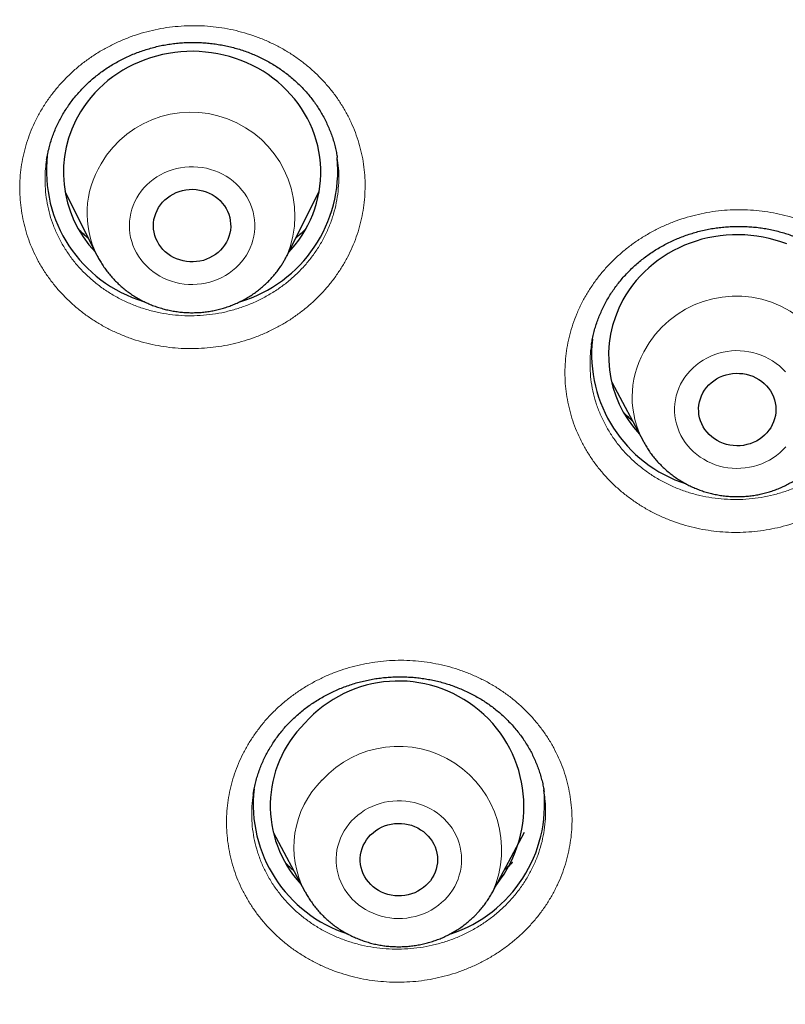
# Model space of a CAD drawing. Header units: millimetres. Extents: x 8 to 436, y 12 to 763.
# Tile 179 of 256: x 246 to 255, y 691 to 702. Entities that reach past the tile are written whole.
import ezdxf

# ---------------------------------------------------------------- set-up
doc = ezdxf.new("R2010")
doc.units = ezdxf.units.MM

msp = doc.modelspace()

# ---------------------------------------------------------------- linework, layer by layer
at = {"color": 7, "linetype": 'Continuous', "lineweight": 30}
for p, q in [((249.626, 700.634), (249.626, 700.637)), ((246.24, 700.61), (246.24, 700.608)), ((246.454, 700.242), (246.827, 699.497)), ((249.043, 699.497), (249.416, 700.242)), ((246.828, 699.496), (246.827, 699.497)), ((249.043, 699.497), (249.041, 699.494)), ((252.59, 698.458), (252.589, 698.452)), ((252.823, 698.017), (253.192, 697.326)), ((253.193, 697.324), (253.192, 697.326)), ((252.035, 693.244), (252.035, 693.246)), ((248.881, 692.769), (249.25, 692.078)), ((251.438, 692.078), (251.807, 692.769)), ((251.438, 692.078), (251.437, 692.076))]:
    msp.add_line(p, q, dxfattribs=at)
at = {"color": 252, "linetype": 'Continuous', "lineweight": 0}
for p, q in [((246.831, 699.49), (246.828, 699.496)), ((249.041, 699.494), (249.035, 699.482)), ((251.437, 692.076), (251.433, 692.069))]:
    msp.add_line(p, q, dxfattribs=at)
at = {"color": 7, "linetype": 'Continuous', "lineweight": 30, "flags": 128}
for points in [[(249.061, 699.534), (249.09, 699.566), (249.135, 699.619), (249.177, 699.675), (249.216, 699.731), (249.252, 699.79), (249.284, 699.85), (249.314, 699.912), (249.341, 699.974), (249.364, 700.038), (249.385, 700.103), (249.401, 700.169), (249.415, 700.235), (249.425, 700.302), (249.431, 700.37), (249.435, 700.437), (249.434, 700.505), (249.431, 700.572), (249.423, 700.639), (249.413, 700.706), (249.399, 700.773), (249.381, 700.838), (249.361, 700.903), (249.337, 700.967), (249.31, 701.029), (249.279, 701.091), (249.246, 701.15), (249.209, 701.209), (249.17, 701.265), (249.128, 701.32), (249.083, 701.373), (249.035, 701.423), (248.985, 701.472), (248.932, 701.518), (248.877, 701.562), (248.82, 701.603), (248.761, 701.642), (248.7, 701.677), (248.638, 701.71), (248.573, 701.741), (248.508, 701.768), (248.44, 701.792), (248.372, 701.814), (248.303, 701.832), (248.233, 701.847), (248.162, 701.859), (248.09, 701.867), (248.019, 701.873), (247.947, 701.875), (247.875, 701.874), (247.803, 701.869), (247.732, 701.862), (247.661, 701.851), (247.59, 701.837), (247.521, 701.82), (247.452, 701.8), (247.384, 701.776), (247.318, 701.75), (247.253, 701.721), (247.19, 701.689), (247.128, 701.654), (247.069, 701.616), (247.011, 701.576), (246.955, 701.533), (246.902, 701.487), (246.851, 701.44), (246.803, 701.39), (246.757, 701.338), (246.714, 701.284), (246.673, 701.228), (246.636, 701.17), (246.636, 701.17)], [(247.545, 700.054), (247.567, 700.086), (247.591, 700.115), (247.618, 700.143), (247.647, 700.168), (247.679, 700.191), (247.713, 700.211), (247.748, 700.228), (247.785, 700.242), (247.823, 700.252), (247.862, 700.26), (247.902, 700.264), (247.942, 700.266), (247.981, 700.263), (248.021, 700.258), (248.059, 700.249), (248.097, 700.237), (248.134, 700.222), (248.168, 700.204), (248.202, 700.183), (248.233, 700.16), (248.261, 700.134), (248.287, 700.106), (248.311, 700.075), (248.331, 700.043), (248.348, 700.01), (248.362, 699.975), (248.373, 699.939), (248.38, 699.902), (248.384, 699.865), (248.385, 699.827), (248.381, 699.79), (248.375, 699.753), (248.364, 699.717), (248.351, 699.682), (248.334, 699.648), (248.314, 699.615), (248.291, 699.585), (248.266, 699.556), (248.237, 699.53), (248.207, 699.506), (248.174, 699.485), (248.139, 699.466), (248.103, 699.451), (248.066, 699.438), (248.027, 699.429), (247.988, 699.423), (247.948, 699.42), (247.908, 699.421), (247.869, 699.424), (247.83, 699.432), (247.791, 699.442), (247.754, 699.455), (247.719, 699.472), (247.685, 699.491), (247.652, 699.514), (247.623, 699.538), (247.595, 699.565), (247.57, 699.595), (247.549, 699.626), (247.53, 699.659), (247.514, 699.693), (247.502, 699.729), (247.492, 699.765), (247.487, 699.802), (247.485, 699.84), (247.486, 699.877), (247.491, 699.914), (247.5, 699.951), (247.512, 699.986), (247.527, 700.021), (247.545, 700.054)], [(254.862, 699.629), (254.795, 699.654), (254.727, 699.675), (254.657, 699.693), (254.587, 699.708), (254.516, 699.72), (254.445, 699.729), (254.373, 699.735), (254.302, 699.737), (254.23, 699.736), (254.158, 699.732), (254.086, 699.725), (254.015, 699.714), (253.945, 699.7), (253.875, 699.683), (253.807, 699.663), (253.739, 699.64), (253.673, 699.614), (253.608, 699.585), (253.544, 699.553), (253.483, 699.518), (253.423, 699.48), (253.365, 699.44), (253.309, 699.397), (253.256, 699.352), (253.205, 699.305), (253.156, 699.255), (253.11, 699.203), (253.067, 699.149), (253.026, 699.093), (252.989, 699.035), (252.954, 698.976), (252.954, 698.976)], [(253.886, 697.893), (253.906, 697.925), (253.929, 697.956), (253.955, 697.985), (253.983, 698.011), (254.013, 698.035), (254.046, 698.056), (254.081, 698.075), (254.117, 698.09), (254.155, 698.103), (254.193, 698.112), (254.232, 698.118), (254.272, 698.121), (254.312, 698.12), (254.351, 698.117), (254.391, 698.11), (254.429, 698.099), (254.466, 698.086), (254.502, 698.069), (254.536, 698.05), (254.568, 698.028), (254.598, 698.003), (254.625, 697.976), (254.65, 697.947), (254.672, 697.916), (254.691, 697.883), (254.707, 697.848), (254.719, 697.813), (254.728, 697.776), (254.734, 697.739), (254.736, 697.702), (254.734, 697.665), (254.73, 697.627), (254.721, 697.591), (254.709, 697.555), (254.694, 697.521), (254.676, 697.487), (254.655, 697.456), (254.63, 697.426), (254.603, 697.399), (254.574, 697.373), (254.542, 697.351), (254.509, 697.331), (254.473, 697.314), (254.436, 697.3), (254.398, 697.289), (254.359, 697.281), (254.32, 697.277), (254.28, 697.275), (254.24, 697.278), (254.201, 697.283), (254.162, 697.292), (254.124, 697.304), (254.088, 697.319), (254.053, 697.337), (254.02, 697.357), (253.989, 697.381), (253.96, 697.407), (253.934, 697.435), (253.91, 697.465), (253.89, 697.497), (253.873, 697.531), (253.859, 697.566), (253.848, 697.602), (253.84, 697.639), (253.837, 697.676), (253.836, 697.713), (253.839, 697.751), (253.846, 697.787), (253.856, 697.824), (253.87, 697.859), (253.886, 697.893)], [(250.015, 692.739), (250.044, 692.765), (250.074, 692.789), (250.107, 692.81), (250.142, 692.828), (250.178, 692.844), (250.216, 692.856), (250.255, 692.865), (250.294, 692.871), (250.334, 692.873), (250.373, 692.873), (250.413, 692.868), (250.452, 692.861), (250.49, 692.851), (250.527, 692.837), (250.563, 692.82), (250.597, 692.8), (250.629, 692.778), (250.658, 692.753), (250.686, 692.726), (250.71, 692.696), (250.732, 692.665), (250.75, 692.632), (250.766, 692.598), (250.778, 692.562), (250.787, 692.525), (250.792, 692.488), (250.794, 692.451), (250.792, 692.414), (250.787, 692.377), (250.778, 692.34), (250.766, 692.304), (250.751, 692.27), (250.732, 692.237), (250.711, 692.205), (250.686, 692.176), (250.659, 692.149), (250.629, 692.124), (250.597, 692.101), (250.564, 692.082), (250.528, 692.065), (250.491, 692.051), (250.453, 692.04), (250.414, 692.033), (250.374, 692.029), (250.334, 692.028), (250.295, 692.03), (250.255, 692.036), (250.217, 692.045), (250.179, 692.057), (250.143, 692.072), (250.108, 692.091), (250.075, 692.112), (250.044, 692.135), (250.016, 692.161), (249.99, 692.19), (249.967, 692.22), (249.946, 692.252), (249.929, 692.286), (249.916, 692.321), (249.905, 692.357), (249.898, 692.394), (249.894, 692.431), (249.894, 692.469), (249.898, 692.506), (249.905, 692.543), (249.915, 692.579), (249.929, 692.614), (249.946, 692.648), (249.966, 692.68), (249.989, 692.711), (250.015, 692.739)]]:
    msp.add_lwpolyline(points, dxfattribs=at)
at = {"color": 252, "linetype": 'Continuous', "lineweight": 0, "flags": 128}
for points in [[(248.567, 699.5), (248.591, 699.541), (248.612, 699.585), (248.629, 699.629), (248.643, 699.675), (248.654, 699.721), (248.661, 699.768), (248.665, 699.815), (248.665, 699.863), (248.662, 699.91), (248.655, 699.957), (248.645, 700.003), (248.632, 700.049), (248.615, 700.094), (248.595, 700.137), (248.572, 700.179), (248.545, 700.22), (248.516, 700.258), (248.484, 700.295), (248.45, 700.33), (248.413, 700.362), (248.374, 700.392), (248.332, 700.419), (248.289, 700.443), (248.244, 700.465), (248.198, 700.483), (248.15, 700.499), (248.102, 700.511), (248.052, 700.52), (248.002, 700.526), (247.952, 700.529), (247.901, 700.528), (247.851, 700.525), (247.801, 700.518), (247.752, 700.507), (247.704, 700.494), (247.656, 700.477), (247.61, 700.458), (247.566, 700.435), (247.523, 700.41), (247.483, 700.382), (247.444, 700.351), (247.408, 700.318), (247.374, 700.283), (247.343, 700.246), (247.315, 700.206), (247.29, 700.165), (247.268, 700.123), (247.249, 700.079), (247.233, 700.034), (247.221, 699.988), (247.212, 699.941), (247.206, 699.894), (247.204, 699.847), (247.206, 699.799), (247.211, 699.752), (247.219, 699.705), (247.231, 699.659), (247.246, 699.614), (247.265, 699.57), (247.286, 699.527), (247.311, 699.486), (247.339, 699.446), (247.369, 699.409), (247.402, 699.373), (247.438, 699.34), (247.476, 699.309), (247.516, 699.28), (247.559, 699.254), (247.603, 699.231), (247.649, 699.211), (247.696, 699.194), (247.744, 699.18), (247.793, 699.169), (247.843, 699.162), (247.893, 699.158), (247.943, 699.156), (247.994, 699.159), (248.044, 699.164), (248.093, 699.173), (248.142, 699.185), (248.19, 699.2), (248.237, 699.218), (248.282, 699.239), (248.325, 699.263), (248.367, 699.289), (248.407, 699.319), (248.444, 699.35), (248.479, 699.385), (248.511, 699.421), (248.541, 699.459), (248.567, 699.5)], [(254.847, 698.138), (254.813, 698.174), (254.777, 698.207), (254.738, 698.237), (254.698, 698.265), (254.655, 698.291), (254.611, 698.313), (254.565, 698.333), (254.518, 698.349), (254.469, 698.363), (254.42, 698.373), (254.37, 698.38), (254.32, 698.384), (254.269, 698.385), (254.219, 698.382), (254.169, 698.376), (254.12, 698.367), (254.071, 698.354), (254.023, 698.339), (253.977, 698.32), (253.932, 698.299), (253.889, 698.274), (253.847, 698.247), (253.808, 698.217), (253.771, 698.185), (253.737, 698.151), (253.705, 698.114), (253.676, 698.075), (253.649, 698.035), (253.626, 697.993), (253.606, 697.949), (253.589, 697.905), (253.576, 697.859), (253.566, 697.813), (253.559, 697.766), (253.556, 697.718), (253.556, 697.671), (253.56, 697.624), (253.567, 697.577), (253.578, 697.531), (253.592, 697.485), (253.609, 697.44), (253.629, 697.397), (253.653, 697.355), (253.68, 697.315), (253.709, 697.277), (253.742, 697.24), (253.777, 697.206), (253.814, 697.174), (253.854, 697.145), (253.895, 697.118), (253.939, 697.094), (253.984, 697.073), (254.03, 697.055), (254.078, 697.04), (254.127, 697.028), (254.177, 697.02), (254.227, 697.014), (254.277, 697.012), (254.328, 697.013), (254.378, 697.017), (254.428, 697.025), (254.477, 697.036), (254.525, 697.05), (254.572, 697.067), (254.618, 697.087), (254.662, 697.11), (254.704, 697.135), (254.744, 697.164), (254.782, 697.195), (254.818, 697.228), (254.851, 697.264)], [(253.207, 697.299), (253.201, 697.31), (253.193, 697.324)], [(250.878, 691.982), (250.911, 692.018), (250.941, 692.056), (250.969, 692.095), (250.994, 692.137), (251.015, 692.18), (251.033, 692.224), (251.048, 692.269), (251.06, 692.315), (251.068, 692.362), (251.073, 692.409), (251.074, 692.456), (251.072, 692.504), (251.067, 692.551), (251.058, 692.597), (251.045, 692.643), (251.029, 692.688), (251.01, 692.732), (250.988, 692.775), (250.963, 692.816), (250.934, 692.855), (250.903, 692.892), (250.87, 692.927), (250.833, 692.96), (250.795, 692.991), (250.754, 693.019), (250.711, 693.044), (250.667, 693.066), (250.621, 693.086), (250.574, 693.102), (250.525, 693.116), (250.476, 693.126), (250.426, 693.133), (250.376, 693.136), (250.325, 693.137), (250.275, 693.134), (250.225, 693.128), (250.176, 693.119), (250.127, 693.106), (250.079, 693.09), (250.033, 693.072), (249.988, 693.05), (249.945, 693.026), (249.904, 692.998), (249.865, 692.968), (249.828, 692.936), (249.793, 692.902), (249.761, 692.865), (249.732, 692.826), (249.706, 692.785), (249.683, 692.743), (249.663, 692.7), (249.647, 692.655), (249.633, 692.609), (249.623, 692.563), (249.617, 692.516), (249.614, 692.469), (249.614, 692.421), (249.618, 692.374), (249.625, 692.327), (249.636, 692.281), (249.65, 692.235), (249.668, 692.191), (249.689, 692.148), (249.712, 692.106), (249.739, 692.066), (249.769, 692.027), (249.801, 691.991), (249.836, 691.957), (249.874, 691.925), (249.913, 691.896), (249.955, 691.87), (249.999, 691.846), (250.044, 691.825), (250.091, 691.807), (250.138, 691.792), (250.187, 691.78), (250.237, 691.772), (250.287, 691.766), (250.337, 691.764), (250.388, 691.765), (250.438, 691.77), (250.488, 691.778), (250.537, 691.789), (250.585, 691.803), (250.632, 691.82), (250.678, 691.84), (250.722, 691.863), (250.764, 691.889), (250.804, 691.918), (250.842, 691.949), (250.878, 691.982)]]:
    msp.add_lwpolyline(points, dxfattribs=at)
at = {"color": 7, "linetype": 'Continuous', "lineweight": 30}
for centre, radius, start, end in [((247.782, 700.464), 1.346, 148.3588, 223.6873), ((247.831, 700.484), 1.593, 173.5606, 253.1741), ((248.034, 700.487), 1.598, 286.6412, 5.3285), ((254.132, 698.326), 1.345, 151.1182, 222.9166), ((254.181, 698.346), 1.592, 173.7233, 252.0441), ((250.34, 693.072), 1.461, 321.4973, 138.3993), ((250.195, 693.08), 1.35, 134.5723, 222.814), ((250.239, 693.098), 1.592, 173.6216, 252.0173), ((250.45, 693.098), 1.592, 288.3149, 6.0626)]:
    msp.add_arc(centre, radius, start, end, dxfattribs=at)
at = {"color": 252, "linetype": 'Continuous', "lineweight": 0}
for centre, radius, start, end in [((247.921, 699.955), 1.211, 337.805, 149.8477), ((247.802, 699.988), 1.091, 148.1989, 206.7169), ((254.272, 697.811), 1.21, 336.2923, 152.4324), ((254.152, 697.842), 1.09, 150.9628, 208.257), ((250.338, 692.568), 1.203, 335.9884, 137.6149), ((250.221, 692.595), 1.1, 134.5278, 208.1154)]:
    msp.add_arc(centre, radius, start, end, dxfattribs=at)
at = {"color": 7, "linetype": 'Continuous', "lineweight": 30}
for points, knots in [([(253.574, 669.976), (253.586, 669.982), (253.728, 670.049), (253.994, 670.18), (254.37, 670.367), (254.722, 670.546), (255.053, 670.718), (255.364, 670.882), (255.663, 671.043), (255.953, 671.201), (256.232, 671.356), (256.5, 671.508), (256.759, 671.656), (257.007, 671.8), (257.246, 671.94), (257.475, 672.076), (257.694, 672.208), (257.899, 672.334), (258.092, 672.452), (258.272, 672.565), (258.444, 672.673), (258.607, 672.776), (258.766, 672.878), (258.92, 672.977), (259.068, 673.074), (259.207, 673.165), (259.337, 673.25), (259.457, 673.331), (259.571, 673.407), (259.678, 673.479), (259.777, 673.546), (259.866, 673.607), (259.944, 673.66), (260.012, 673.707), (260.069, 673.746), (260.12, 673.781), (260.168, 673.814), (260.22, 673.851), (260.277, 673.89), (260.325, 673.924), (260.363, 673.95), (260.389, 673.969), (260.412, 673.985), (260.431, 673.998), (260.443, 674.006), (260.45, 674.011), (260.459, 674.018), (260.476, 674.03), (260.503, 674.049), (260.538, 674.074), (260.581, 674.104), (260.632, 674.14), (260.691, 674.183), (260.76, 674.231), (260.837, 674.287), (260.922, 674.348), (261.016, 674.417), (261.118, 674.491), (261.227, 674.57), (261.343, 674.656), (261.467, 674.748), (261.659, 674.892), (261.915, 675.085), (262.227, 675.326), (262.57, 675.595), (262.942, 675.892), (263.34, 676.217), (263.726, 676.54), (264.103, 676.862), (264.466, 677.179), (264.818, 677.492), (265.157, 677.801), (265.489, 678.109), (265.848, 678.449), (266.234, 678.822), (266.645, 679.231), (267.047, 679.64), (267.342, 679.948), (267.536, 680.153), (267.629, 680.253), (267.718, 680.349), (267.795, 680.431), (267.858, 680.5), (267.91, 680.556), (267.956, 680.607), (267.997, 680.651), (268.032, 680.69), (268.062, 680.723), (268.086, 680.749), (268.104, 680.769), (268.117, 680.784), (268.129, 680.797), (268.145, 680.814), (268.171, 680.843), (268.209, 680.885), (268.258, 680.94), (268.314, 681.003), (268.377, 681.073), (268.446, 681.151), (268.522, 681.236), (268.601, 681.327), (268.684, 681.422), (268.77, 681.521), (268.86, 681.624), (268.951, 681.73), (269.041, 681.837), (269.209, 682.034), (269.45, 682.323), (269.762, 682.704), (270.065, 683.084), (270.36, 683.46), (270.648, 683.836), (270.934, 684.217), (271.219, 684.607), (271.506, 685.007), (271.793, 685.417), (272.006, 685.73), (272.148, 685.941), (272.219, 686.047), (272.29, 686.153), (272.361, 686.261), (272.431, 686.368), (272.499, 686.472), (272.565, 686.573), (272.627, 686.67), (272.685, 686.76), (272.737, 686.842), (272.783, 686.914), (272.821, 686.974), (272.851, 687.023), (272.876, 687.061), (272.896, 687.093), (272.912, 687.119), (272.924, 687.138), (272.935, 687.155), (272.946, 687.174), (272.962, 687.199), (272.981, 687.23), (273.004, 687.267), (273.034, 687.314), (273.07, 687.373), (273.113, 687.444), (273.163, 687.524), (273.217, 687.614), (273.277, 687.713), (273.341, 687.819), (273.408, 687.931), (273.476, 688.045), (273.544, 688.16), (273.611, 688.274), (273.702, 688.43), (273.816, 688.628), (273.951, 688.866), (274.079, 689.095), (274.194, 689.303), (274.296, 689.489), (274.386, 689.656), (274.472, 689.818), (274.556, 689.977), (274.65, 690.156), (274.755, 690.359), (274.872, 690.588), (274.99, 690.823), (275.109, 691.064), (275.23, 691.311), (275.352, 691.567), (275.454, 691.782), (275.533, 691.952), (275.588, 692.073), (275.641, 692.189), (275.691, 692.297), (275.737, 692.399), (275.779, 692.493), (275.817, 692.581), (275.853, 692.66), (275.885, 692.733), (275.913, 692.798), (275.938, 692.855), (275.96, 692.906), (275.979, 692.949), (275.993, 692.981), (276.003, 693.005), (276.011, 693.024), (276.02, 693.044), (276.031, 693.069), (276.044, 693.1), (276.059, 693.136), (276.079, 693.183), (276.104, 693.24), (276.133, 693.31), (276.167, 693.389), (276.203, 693.477), (276.243, 693.574), (276.287, 693.679), (276.333, 693.791), (276.38, 693.908), (276.469, 694.129), (276.596, 694.451), (276.768, 694.902), (276.944, 695.378), (277.122, 695.881), (277.261, 696.288), (277.363, 696.595), (277.43, 696.801), (277.493, 696.998), (277.552, 697.186), (277.608, 697.365), (277.66, 697.535), (277.701, 697.671), (277.732, 697.776), (277.755, 697.853), (277.776, 697.927), (277.797, 697.998), (277.816, 698.064), (277.834, 698.125), (277.85, 698.18), (277.863, 698.228), (277.875, 698.269), (277.887, 698.312), (277.902, 698.365), (277.92, 698.427), (277.94, 698.5), (277.963, 698.583), (277.988, 698.675), (278.017, 698.78), (278.048, 698.897), (278.083, 699.027), (278.12, 699.168), (278.159, 699.318), (278.199, 699.475), (278.238, 699.635), (278.301, 699.888), (278.384, 700.236), (278.485, 700.679), (278.582, 701.126), (278.653, 701.471), (278.701, 701.715), (278.728, 701.856), (278.755, 701.995), (278.78, 702.127), (278.803, 702.252), (278.824, 702.369), (278.843, 702.477), (278.861, 702.575), (278.876, 702.662), (278.889, 702.737), (278.899, 702.797), (278.906, 702.841), (278.912, 702.873), (278.916, 702.899), (278.92, 702.923), (278.924, 702.949), (278.93, 702.984), (278.937, 703.027), (278.946, 703.078), (278.955, 703.135), (278.966, 703.201), (278.977, 703.274), (278.989, 703.351), (279.001, 703.43), (279.014, 703.508), (279.046, 703.725), (279.092, 704.039), (279.147, 704.451), (279.194, 704.825), (279.238, 705.206), (279.28, 705.596), (279.309, 705.892), (279.327, 706.092), (279.336, 706.19), (279.344, 706.282), (279.351, 706.366), (279.357, 706.437), (279.362, 706.498), (279.366, 706.548), (279.369, 706.587), (279.371, 706.614), (279.372, 706.632), (279.373, 706.646), (279.375, 706.663), (279.377, 706.688), (279.379, 706.719), (279.383, 706.775), (279.389, 706.855), (279.397, 706.971), (279.407, 707.108), (279.417, 707.265), (279.427, 707.434), (279.437, 707.614), (279.446, 707.779), (279.453, 707.929), (279.459, 708.062), (279.465, 708.198), (279.47, 708.339), (279.475, 708.482), (279.479, 708.602), (279.482, 708.698), (279.484, 708.768), (279.485, 708.834), (279.487, 708.897), (279.488, 708.955), (279.489, 709.008), (279.49, 709.052), (279.491, 709.084), (279.491, 709.105), (279.492, 709.125), (279.492, 709.147), (279.492, 709.178), (279.493, 709.216), (279.494, 709.265), (279.495, 709.326), (279.496, 709.397), (279.496, 709.474), (279.497, 709.564), (279.498, 709.661), (279.498, 709.756), (279.499, 709.833), (279.499, 709.896), (279.499, 709.947), (279.499, 709.99), (279.498, 710.026), (279.498, 710.059), (279.498, 710.079), (279.498, 710.088)], [0, 0, 0, 0, 0.0007728, 0.0091228, 0.0172311, 0.0250978, 0.0320966, 0.0388923, 0.0454848, 0.0518742, 0.0580604, 0.0640434, 0.0698233, 0.0753999, 0.0807733, 0.0859434, 0.0909103, 0.0956739, 0.0999791, 0.1041036, 0.1080474, 0.1118104, 0.1153927, 0.1190458, 0.1224895, 0.1257239, 0.128749, 0.1315648, 0.1341713, 0.1367553, 0.1390942, 0.1411883, 0.1430373, 0.1446414, 0.1460004, 0.147083, 0.1482146, 0.1494551, 0.1508043, 0.1522624, 0.1528761, 0.1535072, 0.1541125, 0.1545585, 0.1548357, 0.1549519, 0.1550487, 0.1554844, 0.1561689, 0.1569903, 0.1580099, 0.1592279, 0.1606442, 0.16229, 0.1641414, 0.1661983, 0.1684609, 0.1709291, 0.1735533, 0.1763758, 0.1793967, 0.1826151, 0.190424, 0.1981371, 0.2057543, 0.2159868, 0.2260411, 0.2359171, 0.2456148, 0.2551343, 0.2643102, 0.2733143, 0.282172, 0.2909637, 0.3024719, 0.3138754, 0.3251745, 0.336369, 0.3391113, 0.3418472, 0.3444666, 0.3468269, 0.3484993, 0.3500115, 0.3513633, 0.3525549, 0.3535863, 0.3544573, 0.3551681, 0.3557185, 0.3560386, 0.356331, 0.3567838, 0.3574065, 0.3586628, 0.3601191, 0.3617754, 0.3636318, 0.3656883, 0.3679448, 0.3704014, 0.372829, 0.3754248, 0.3781715, 0.3809401, 0.3837041, 0.3864636, 0.3962813, 0.4060404, 0.415741, 0.4251334, 0.4344707, 0.443885, 0.4534775, 0.4632484, 0.4731975, 0.4833249, 0.4858476, 0.4883812, 0.4909256, 0.4934809, 0.4960469, 0.4985673, 0.50091, 0.5032754, 0.5054192, 0.5073413, 0.5090418, 0.5105206, 0.5115836, 0.5124928, 0.5132479, 0.5138492, 0.5142966, 0.5146176, 0.5150379, 0.5156222, 0.5163516, 0.5172252, 0.5182431, 0.5196859, 0.5213449, 0.5232202, 0.5253118, 0.5276197, 0.5301438, 0.5327218, 0.5354218, 0.5380885, 0.5407163, 0.5433052, 0.5489437, 0.5543883, 0.559639, 0.5646959, 0.5686018, 0.5723836, 0.5760414, 0.5795916, 0.5832151, 0.5881456, 0.5932865, 0.5986379, 0.6039423, 0.6094385, 0.6151264, 0.6210061, 0.6237083, 0.6264123, 0.6289698, 0.6313654, 0.6335991, 0.635671, 0.6375809, 0.6393289, 0.6409149, 0.6423391, 0.6436014, 0.6447017, 0.6456402, 0.6464028, 0.6468577, 0.6472061, 0.6476328, 0.6481803, 0.6488488, 0.6496381, 0.6505484, 0.6518786, 0.6534038, 0.655124, 0.6570392, 0.6591494, 0.6614117, 0.6638621, 0.6664369, 0.6690114, 0.6781749, 0.6872903, 0.6980792, 0.7087998, 0.7194523, 0.7239817, 0.7283459, 0.7325116, 0.7364789, 0.7402477, 0.743818, 0.7471898, 0.7488436, 0.750445, 0.7519942, 0.753491, 0.7549053, 0.756145, 0.757374, 0.7583519, 0.759121, 0.7599701, 0.7610799, 0.7623931, 0.7639124, 0.7656378, 0.7675693, 0.769707, 0.7721825, 0.7748868, 0.7778201, 0.7809822, 0.7842864, 0.7875963, 0.7909104, 0.8000453, 0.8092113, 0.8184083, 0.8276364, 0.8305431, 0.8334529, 0.8363426, 0.83906, 0.8415771, 0.8440277, 0.846253, 0.848253, 0.8500276, 0.8515768, 0.8529006, 0.8536652, 0.8543271, 0.8548643, 0.8552668, 0.8557524, 0.8564626, 0.8573973, 0.8583995, 0.8595737, 0.8609198, 0.8624378, 0.8640378, 0.8656375, 0.8672369, 0.868836, 0.8788799, 0.8864178, 0.8939755, 0.9016942, 0.9095941, 0.9176751, 0.9196941, 0.921723, 0.9236257, 0.9253075, 0.9267684, 0.9279882, 0.928995, 0.9297887, 0.9303694, 0.9306381, 0.9308566, 0.931203, 0.9316961, 0.932336, 0.9331114, 0.9350795, 0.9371772, 0.9401326, 0.9433121, 0.9467158, 0.9503265, 0.954122, 0.9567073, 0.9593719, 0.9621157, 0.9649387, 0.967841, 0.9707394, 0.9722202, 0.9736246, 0.9749526, 0.9762042, 0.9773793, 0.9784781, 0.9794202, 0.9799877, 0.9804033, 0.9807151, 0.9811591, 0.9817668, 0.9825382, 0.9834733, 0.9847075, 0.9861446, 0.9877522, 0.9893082, 0.991565, 0.9935916, 0.9949737, 0.9962238, 0.9973417, 0.998088, 0.998759, 0.9993843, 1, 1, 1, 1]), ([(246.24, 700.61), (246.241, 700.617), (246.245, 700.647), (246.256, 700.699), (246.272, 700.765), (246.291, 700.83), (246.313, 700.894), (246.338, 700.958), (246.366, 701.021), (246.397, 701.082), (246.43, 701.142), (246.466, 701.201), (246.505, 701.258), (246.546, 701.314), (246.59, 701.368), (246.637, 701.42), (246.685, 701.47), (246.736, 701.519), (246.79, 701.565), (246.845, 701.61), (246.902, 701.652), (246.961, 701.692), (247.021, 701.729), (247.084, 701.764), (247.147, 701.797), (247.213, 701.827), (247.279, 701.854), (247.347, 701.879), (247.416, 701.901), (247.486, 701.921), (247.556, 701.938), (247.627, 701.952), (247.699, 701.963), (247.771, 701.971), (247.843, 701.977), (247.916, 701.979), (247.988, 701.979), (248.061, 701.976), (248.133, 701.97), (248.205, 701.961), (248.276, 701.95), (248.347, 701.936), (248.417, 701.918), (248.486, 701.899), (248.555, 701.876), (248.622, 701.851), (248.688, 701.823), (248.752, 701.793), (248.815, 701.76), (248.876, 701.725), (248.935, 701.687), (248.993, 701.647), (249.049, 701.605), (249.104, 701.56), (249.156, 701.513), (249.206, 701.465), (249.253, 701.414), (249.298, 701.362), (249.34, 701.309), (249.38, 701.253), (249.417, 701.196), (249.452, 701.137), (249.484, 701.077), (249.514, 701.015), (249.54, 700.952), (249.564, 700.889), (249.585, 700.825), (249.602, 700.76), (249.616, 700.697), (249.623, 700.656), (249.626, 700.637)], [0, 0, 0, 0, 0.005166, 0.020193, 0.03522, 0.050255, 0.065292, 0.080324, 0.095347, 0.110356, 0.125346, 0.140308, 0.155213, 0.170117, 0.185026, 0.199935, 0.214841, 0.229739, 0.244626, 0.259497, 0.274355, 0.289164, 0.303996, 0.318808, 0.333608, 0.348403, 0.3632, 0.378007, 0.392829, 0.407673, 0.422487, 0.437245, 0.451995, 0.466741, 0.481488, 0.496243, 0.511007, 0.525787, 0.540586, 0.555377, 0.570068, 0.58481, 0.59961, 0.614451, 0.629311, 0.644167, 0.658993, 0.67377, 0.688476, 0.703135, 0.71791, 0.732784, 0.747725, 0.762702, 0.77768, 0.792616, 0.807479, 0.822239, 0.836953, 0.851819, 0.866791, 0.88184, 0.896933, 0.912037, 0.927111, 0.942123, 0.957042, 0.971905, 0.986882, 1, 1, 1, 1]), ([(252.588, 698.452), (252.589, 698.461), (252.593, 698.491), (252.604, 698.544), (252.619, 698.61), (252.638, 698.675), (252.66, 698.74), (252.685, 698.803), (252.712, 698.866), (252.743, 698.928), (252.776, 698.988), (252.812, 699.047), (252.851, 699.104), (252.892, 699.16), (252.935, 699.214), (252.982, 699.267), (253.03, 699.317), (253.081, 699.366), (253.134, 699.413), (253.189, 699.457), (253.246, 699.5), (253.304, 699.54), (253.365, 699.578), (253.427, 699.613), (253.49, 699.646), (253.556, 699.677), (253.622, 699.705), (253.69, 699.73), (253.759, 699.753), (253.828, 699.773), (253.899, 699.79), (253.97, 699.805), (254.041, 699.816), (254.113, 699.825), (254.186, 699.831), (254.258, 699.834), (254.331, 699.835), (254.403, 699.832), (254.476, 699.827), (254.547, 699.819), (254.619, 699.808), (254.689, 699.794), (254.76, 699.777), (254.829, 699.758), (254.898, 699.736), (254.965, 699.711), (255.031, 699.684), (255.095, 699.655), (255.158, 699.622), (255.219, 699.588), (255.279, 699.55), (255.337, 699.511), (255.394, 699.469), (255.449, 699.424), (255.501, 699.378), (255.551, 699.33), (255.598, 699.281), (255.643, 699.229), (255.686, 699.176), (255.726, 699.121), (255.764, 699.063), (255.799, 699.004), (255.832, 698.944), (255.862, 698.883), (255.889, 698.821), (255.912, 698.758), (255.933, 698.694), (255.951, 698.63), (255.966, 698.565), (255.973, 698.521), (255.977, 698.499)], [0, 0, 0, 0, 0.0056463, 0.0206469, 0.0356561, 0.0506672, 0.0656744, 0.0806724, 0.0956562, 0.1106217, 0.1255593, 0.1404397, 0.1553177, 0.1701997, 0.1850817, 0.1999601, 0.2148308, 0.2296898, 0.2445336, 0.2593625, 0.274145, 0.2889473, 0.3037302, 0.3185008, 0.333266, 0.3480328, 0.3628085, 0.3775983, 0.3924101, 0.4071944, 0.4219224, 0.4366409, 0.4513559, 0.4660725, 0.4807958, 0.4955288, 0.510276, 0.5250417, 0.5398016, 0.5544599, 0.5691664, 0.5839324, 0.5987388, 0.6135652, 0.6283884, 0.6431828, 0.657928, 0.6726028, 0.687223, 0.7019575, 0.7167916, 0.7316944, 0.7466338, 0.7615761, 0.7764779, 0.7913074, 0.806035, 0.8207039, 0.8355233, 0.8504538, 0.8654618, 0.8805154, 0.8955822, 0.9106218, 0.9256003, 0.9404883, 0.955315, 0.9702479, 0.9852631, 1, 1, 1, 1]), ([(246.73, 699.691), (246.73, 699.691), (246.711, 699.706), (246.676, 699.739), (246.638, 699.773), (246.619, 699.793), (246.617, 699.796)], [0, 0, 0, 0, 0.009369, 0.466305, 0.924315, 1, 1, 1, 1]), ([(249.259, 699.805), (249.258, 699.804), (249.241, 699.786), (249.205, 699.752), (249.167, 699.718), (249.146, 699.701), (249.144, 699.699)], [0, 0, 0, 0, 0.029062, 0.485726, 0.942622, 1, 1, 1, 1]), ([(246.828, 699.496), (246.836, 699.48), (246.853, 699.447), (246.883, 699.398), (246.916, 699.347), (246.952, 699.299), (246.991, 699.252), (247.032, 699.207), (247.075, 699.165), (247.12, 699.124), (247.168, 699.085), (247.217, 699.049), (247.268, 699.016), (247.321, 698.985), (247.376, 698.956), (247.432, 698.93), (247.49, 698.907), (247.548, 698.887), (247.608, 698.87), (247.668, 698.855), (247.729, 698.844), (247.791, 698.835), (247.853, 698.83), (247.915, 698.827), (247.977, 698.828), (248.04, 698.831), (248.102, 698.838), (248.163, 698.847), (248.224, 698.86), (248.284, 698.876), (248.344, 698.894), (248.402, 698.916), (248.459, 698.94), (248.515, 698.967), (248.569, 698.996), (248.622, 699.029), (248.673, 699.063), (248.722, 699.101), (248.769, 699.14), (248.813, 699.182), (248.856, 699.226), (248.896, 699.272), (248.934, 699.32), (248.966, 699.365), (248.985, 699.396), (248.993, 699.409)], [0, 0, 0, 0, 0.019995, 0.043167, 0.066362, 0.089581, 0.112824, 0.136093, 0.159389, 0.182711, 0.206059, 0.229434, 0.252835, 0.27626, 0.299709, 0.323182, 0.346675, 0.370188, 0.39372, 0.417268, 0.440831, 0.464406, 0.487993, 0.511589, 0.535192, 0.558799, 0.58241, 0.60602, 0.629628, 0.653232, 0.67683, 0.70042, 0.723998, 0.747564, 0.771115, 0.794649, 0.818163, 0.841657, 0.865128, 0.888575, 0.911996, 0.935391, 0.958758, 0.982098, 1, 1, 1, 1]), ([(248.993, 699.409), (249.001, 699.421), (249.017, 699.449), (249.032, 699.477), (249.041, 699.494)], [0, 0, 0, 0, 0.426744, 1, 1, 1, 1]), ([(253.063, 697.567), (253.052, 697.577), (253.023, 697.602), (252.992, 697.632), (252.971, 697.653), (252.967, 697.657)], [0, 0, 0, 0, 0.331774, 0.867916, 1, 1, 1, 1]), ([(253.193, 697.324), (253.196, 697.319), (253.207, 697.297), (253.231, 697.258), (253.264, 697.207), (253.3, 697.158), (253.338, 697.112), (253.379, 697.067), (253.422, 697.024), (253.467, 696.983), (253.515, 696.944), (253.564, 696.908), (253.615, 696.874), (253.668, 696.843), (253.722, 696.814), (253.778, 696.788), (253.836, 696.765), (253.894, 696.744), (253.954, 696.726), (254.014, 696.712), (254.075, 696.7), (254.136, 696.691), (254.198, 696.685), (254.261, 696.683), (254.323, 696.683), (254.385, 696.686), (254.447, 696.693), (254.509, 696.702), (254.57, 696.714), (254.63, 696.73), (254.69, 696.748), (254.748, 696.769), (254.805, 696.793), (254.861, 696.82), (254.916, 696.849), (254.968, 696.881), (255.019, 696.916), (255.069, 696.953), (255.116, 696.992), (255.161, 697.034), (255.203, 697.078), (255.244, 697.123), (255.282, 697.171), (255.317, 697.221), (255.347, 697.268), (255.365, 697.299), (255.372, 697.312)], [0, 0, 0, 0, 0.006105, 0.02906, 0.052037, 0.075037, 0.098061, 0.121111, 0.144187, 0.16729, 0.190418, 0.213573, 0.236754, 0.259959, 0.283188, 0.306439, 0.329712, 0.353004, 0.376315, 0.399642, 0.422984, 0.446339, 0.469705, 0.49308, 0.516463, 0.53985, 0.56324, 0.58663, 0.610019, 0.633404, 0.656782, 0.680152, 0.703512, 0.72686, 0.750192, 0.773508, 0.796806, 0.820082, 0.843336, 0.866567, 0.889772, 0.912951, 0.936103, 0.959227, 0.982324, 1, 1, 1, 1]), ([(248.647, 693.213), (248.649, 693.228), (248.655, 693.266), (248.668, 693.325), (248.685, 693.391), (248.705, 693.456), (248.728, 693.52), (248.754, 693.583), (248.783, 693.645), (248.814, 693.705), (248.849, 693.765), (248.886, 693.823), (248.925, 693.879), (248.968, 693.935), (249.012, 693.988), (249.059, 694.04), (249.109, 694.089), (249.16, 694.137), (249.214, 694.182), (249.269, 694.226), (249.327, 694.267), (249.387, 694.306), (249.448, 694.343), (249.511, 694.377), (249.575, 694.409), (249.641, 694.438), (249.708, 694.465), (249.776, 694.489), (249.845, 694.511), (249.914, 694.529), (249.985, 694.545), (250.056, 694.558), (250.128, 694.569), (250.201, 694.576), (250.273, 694.581), (250.346, 694.583), (250.419, 694.582), (250.491, 694.578), (250.563, 694.572), (250.635, 694.562), (250.706, 694.55), (250.776, 694.535), (250.846, 694.518), (250.915, 694.497), (250.983, 694.474), (251.049, 694.448), (251.114, 694.42), (251.179, 694.389), (251.241, 694.356), (251.302, 694.32), (251.362, 694.282), (251.419, 694.241), (251.475, 694.199), (251.528, 694.154), (251.579, 694.108), (251.627, 694.059), (251.674, 694.008), (251.719, 693.956), (251.761, 693.901), (251.801, 693.845), (251.838, 693.787), (251.872, 693.728), (251.903, 693.669), (251.931, 693.608), (251.956, 693.546), (251.979, 693.483), (251.999, 693.418), (252.016, 693.352), (252.028, 693.295), (252.034, 693.259), (252.036, 693.246)], [0, 0, 0, 0, 0.0105937, 0.0255998, 0.0406095, 0.0556276, 0.0706581, 0.0856739, 0.1006213, 0.1155605, 0.1305017, 0.1454404, 0.1603724, 0.1752934, 0.1901993, 0.2050866, 0.2199471, 0.2347516, 0.249555, 0.2643656, 0.2791803, 0.2939948, 0.3088055, 0.3236083, 0.3383998, 0.3531798, 0.3679241, 0.3826862, 0.3974329, 0.412171, 0.4269074, 0.4416494, 0.4564025, 0.4711734, 0.4859699, 0.5007548, 0.5154757, 0.5301896, 0.5449033, 0.5596221, 0.5743499, 0.5890909, 0.6038495, 0.6186305, 0.633415, 0.6480848, 0.6628215, 0.6776215, 0.6924657, 0.7073339, 0.7222046, 0.7370509, 0.7518528, 0.7665892, 0.7812572, 0.7960637, 0.8109734, 0.8259558, 0.8409785, 0.8560085, 0.8710027, 0.8859285, 0.9007561, 0.9155292, 0.9304375, 0.9454554, 0.9605491, 0.9756866, 0.9908352, 1, 1, 1, 1]), ([(249.12, 692.322), (249.108, 692.332), (249.079, 692.357), (249.047, 692.388), (249.027, 692.409), (249.022, 692.414)], [0, 0, 0, 0, 0.337272, 0.86324, 1, 1, 1, 1]), ([(251.666, 692.418), (251.665, 692.417), (251.647, 692.398), (251.616, 692.369), (251.586, 692.342), (251.573, 692.332)], [0, 0, 0, 0, 0.048694, 0.610916, 1, 1, 1, 1]), ([(249.251, 692.077), (249.259, 692.062), (249.276, 692.03), (249.307, 691.982), (249.341, 691.933), (249.379, 691.885), (249.418, 691.839), (249.46, 691.795), (249.505, 691.753), (249.551, 691.714), (249.599, 691.676), (249.65, 691.641), (249.702, 691.609), (249.756, 691.579), (249.811, 691.552), (249.868, 691.527), (249.926, 691.505), (249.985, 691.486), (250.045, 691.47), (250.105, 691.457), (250.167, 691.447), (250.228, 691.44), (250.291, 691.436), (250.353, 691.435), (250.415, 691.437), (250.477, 691.442), (250.539, 691.45), (250.6, 691.461), (250.661, 691.475), (250.721, 691.492), (250.78, 691.512), (250.838, 691.534), (250.894, 691.56), (250.949, 691.588), (251.003, 691.619), (251.055, 691.652), (251.105, 691.688), (251.153, 691.727), (251.195, 691.764), (251.221, 691.79), (251.232, 691.801)], [0, 0, 0, 0, 0.021762, 0.048027, 0.074316, 0.100634, 0.12698, 0.153355, 0.17976, 0.206196, 0.232662, 0.259157, 0.285681, 0.312232, 0.33881, 0.365414, 0.39204, 0.418688, 0.445356, 0.472042, 0.498744, 0.525459, 0.552185, 0.578921, 0.605664, 0.632411, 0.659159, 0.685907, 0.712651, 0.739389, 0.766119, 0.792839, 0.819545, 0.846235, 0.872907, 0.899559, 0.926188, 0.952793, 0.979371, 1, 1, 1, 1]), ([(251.232, 691.801), (251.242, 691.811), (251.266, 691.835), (251.302, 691.876), (251.34, 691.924), (251.375, 691.973), (251.408, 692.024), (251.427, 692.059), (251.437, 692.076)], [0, 0, 0, 0, 0.1204475, 0.2975141, 0.4744574, 0.6511907, 0.8277127, 1, 1, 1, 1])]:
    msp.add_open_spline(points, degree=3, knots=knots, dxfattribs=at)
at = {"color": 252, "linetype": 'Continuous', "lineweight": 0}
for points, knots in [([(277.499, 709.23), (277.48, 708.299), (277.442, 706.436), (277.138, 703.65), (276.654, 700.884), (275.977, 698.153), (275.113, 695.473), (274.065, 692.857), (272.837, 690.31), (271.432, 687.842), (269.855, 685.462), (268.118, 683.182), (266.229, 681.017), (264.23, 679.012), (262.138, 677.164), (259.965, 675.471), (257.678, 673.908), (255.299, 672.468), (253.639, 671.629), (252.811, 671.211)], [0, 0, 0, 0, 0.059647, 0.119293, 0.179195, 0.239108, 0.298754, 0.35839, 0.418037, 0.477683, 0.537584, 0.597497, 0.657143, 0.716779, 0.77332, 0.829847, 0.88658, 0.943426, 1, 1, 1, 1]), ([(249.681, 699.362), (249.658, 699.326), (249.611, 699.253), (249.531, 699.15), (249.444, 699.051), (249.351, 698.958), (249.251, 698.872), (249.146, 698.792), (249.034, 698.718), (248.918, 698.652), (248.797, 698.593), (248.672, 698.542), (248.544, 698.499), (248.414, 698.464), (248.28, 698.437), (248.146, 698.419), (248.011, 698.409), (247.875, 698.408), (247.739, 698.415), (247.605, 698.431), (247.471, 698.456), (247.341, 698.488), (247.212, 698.529), (247.087, 698.578), (246.966, 698.635), (246.849, 698.7), (246.738, 698.771), (246.632, 698.849), (246.532, 698.935), (246.438, 699.026), (246.35, 699.123), (246.271, 699.225), (246.198, 699.332), (246.134, 699.444), (246.078, 699.559), (246.03, 699.678), (245.991, 699.8), (245.962, 699.923), (245.941, 700.049), (245.929, 700.175), (245.926, 700.303), (245.932, 700.429), (245.948, 700.556), (245.972, 700.681), (246.006, 700.804), (246.048, 700.926), (246.099, 701.045), (246.161, 701.163), (246.231, 701.278), (246.309, 701.386), (246.394, 701.488), (246.484, 701.584), (246.582, 701.673), (246.685, 701.757), (246.794, 701.833), (246.908, 701.902), (247.027, 701.964), (247.15, 702.019), (247.277, 702.066), (247.406, 702.105), (247.538, 702.135), (247.672, 702.157), (247.807, 702.17), (247.943, 702.175), (248.079, 702.172), (248.214, 702.159), (248.348, 702.139), (248.48, 702.109), (248.609, 702.072), (248.736, 702.027), (248.858, 701.973), (248.977, 701.912), (249.091, 701.844), (249.2, 701.768), (249.303, 701.686), (249.399, 701.598), (249.489, 701.503), (249.573, 701.403), (249.648, 701.298), (249.716, 701.188), (249.776, 701.075), (249.827, 700.957), (249.87, 700.837), (249.904, 700.714), (249.929, 700.589), (249.945, 700.463), (249.952, 700.336), (249.949, 700.209), (249.938, 700.082), (249.917, 699.956), (249.888, 699.832), (249.849, 699.71), (249.802, 699.59), (249.746, 699.474), (249.703, 699.399), (249.681, 699.362)], [0, 0, 0, 0, 0.010701, 0.021438, 0.032187, 0.042924, 0.053625, 0.064335, 0.075082, 0.085842, 0.096589, 0.107299, 0.118011, 0.128759, 0.13952, 0.150269, 0.160981, 0.171696, 0.182447, 0.193211, 0.203962, 0.214677, 0.225394, 0.236148, 0.246914, 0.257668, 0.268385, 0.279104, 0.289859, 0.300627, 0.311382, 0.3221, 0.332818, 0.343573, 0.35434, 0.365094, 0.375812, 0.386528, 0.39728, 0.408045, 0.418798, 0.429513, 0.440226, 0.450976, 0.461738, 0.472488, 0.483201, 0.49436, 0.505533, 0.516693, 0.527404, 0.538152, 0.548912, 0.55966, 0.570371, 0.581082, 0.59183, 0.60259, 0.613338, 0.624049, 0.634762, 0.645511, 0.656273, 0.667022, 0.677735, 0.688451, 0.699203, 0.709967, 0.72072, 0.731435, 0.742153, 0.752908, 0.763674, 0.774429, 0.785147, 0.795865, 0.80662, 0.817388, 0.828143, 0.838862, 0.849579, 0.860333, 0.871099, 0.881853, 0.892571, 0.903286, 0.914037, 0.924801, 0.935553, 0.946268, 0.95699, 0.967748, 0.978519, 0.989278, 1, 1, 1, 1]), ([(249.415, 699.603), (249.438, 699.643), (249.484, 699.722), (249.539, 699.848), (249.584, 699.977), (249.617, 700.108), (249.637, 700.242), (249.646, 700.377), (249.643, 700.508), (249.632, 700.594), (249.626, 700.634)], [0, 0, 0, 0, 0.126142, 0.252735, 0.379328, 0.50547, 0.631611, 0.758202, 0.884794, 1, 1, 1, 1]), ([(246.24, 700.608), (246.235, 700.574), (246.224, 700.496), (246.22, 700.372), (246.226, 700.237), (246.245, 700.103), (246.275, 699.971), (246.318, 699.843), (246.372, 699.718), (246.438, 699.598), (246.513, 699.483), (246.599, 699.375), (246.695, 699.275), (246.799, 699.182), (246.911, 699.097), (247.031, 699.023), (247.157, 698.957), (247.288, 698.902), (247.424, 698.858), (247.564, 698.824), (247.706, 698.802), (247.85, 698.791), (247.994, 698.791), (248.138, 698.803), (248.281, 698.826), (248.421, 698.86), (248.557, 698.905), (248.689, 698.96), (248.816, 699.026), (248.937, 699.102), (249.05, 699.186), (249.155, 699.279), (249.252, 699.38), (249.34, 699.488), (249.39, 699.565), (249.415, 699.603)], [0, 0, 0, 0, 0.022949, 0.05344, 0.08404, 0.114639, 0.14513, 0.175626, 0.206232, 0.236837, 0.267333, 0.29783, 0.328436, 0.359042, 0.389539, 0.42003, 0.45063, 0.48123, 0.511722, 0.542203, 0.572794, 0.603384, 0.633866, 0.664337, 0.694917, 0.725497, 0.755968, 0.786432, 0.817005, 0.847578, 0.878042, 0.908477, 0.939021, 0.969565, 1, 1, 1, 1]), ([(256.078, 697.299), (256.057, 697.261), (256.014, 697.187), (255.939, 697.08), (255.857, 696.978), (255.768, 696.881), (255.673, 696.79), (255.571, 696.705), (255.463, 696.627), (255.35, 696.556), (255.232, 696.491), (255.11, 696.435), (254.985, 696.386), (254.855, 696.345), (254.724, 696.312), (254.59, 696.288), (254.455, 696.272), (254.32, 696.265), (254.184, 696.266), (254.048, 696.276), (253.914, 696.294), (253.782, 696.321), (253.652, 696.356), (253.524, 696.399), (253.4, 696.45), (253.28, 696.509), (253.165, 696.575), (253.055, 696.649), (252.951, 696.729), (252.852, 696.816), (252.76, 696.909), (252.676, 697.007), (252.598, 697.111), (252.529, 697.219), (252.467, 697.332), (252.413, 697.449), (252.368, 697.568), (252.333, 697.69), (252.305, 697.814), (252.287, 697.94), (252.278, 698.067), (252.278, 698.194), (252.288, 698.321), (252.306, 698.447), (252.334, 698.571), (252.37, 698.694), (252.416, 698.816), (252.471, 698.936), (252.536, 699.054), (252.609, 699.166), (252.688, 699.271), (252.774, 699.371), (252.867, 699.464), (252.966, 699.552), (253.071, 699.634), (253.182, 699.708), (253.298, 699.775), (253.418, 699.835), (253.543, 699.888), (253.67, 699.932), (253.801, 699.968), (253.933, 699.996), (254.068, 700.016), (254.203, 700.027), (254.339, 700.03), (254.475, 700.024), (254.609, 700.009), (254.743, 699.986), (254.874, 699.955), (255.003, 699.915), (255.128, 699.868), (255.25, 699.812), (255.367, 699.749), (255.48, 699.678), (255.587, 699.601), (255.688, 699.517), (255.782, 699.427), (255.87, 699.331), (255.951, 699.229), (256.025, 699.123), (256.09, 699.012), (256.147, 698.897), (256.195, 698.779), (256.235, 698.658), (256.267, 698.535), (256.289, 698.41), (256.301, 698.283), (256.305, 698.156), (256.3, 698.029), (256.286, 697.903), (256.262, 697.777), (256.23, 697.654), (256.188, 697.532), (256.138, 697.413), (256.098, 697.337), (256.078, 697.299)], [0, 0, 0, 0, 0.0106943, 0.0214251, 0.0321683, 0.042899, 0.0535934, 0.0643003, 0.0750437, 0.0857995, 0.096543, 0.1072499, 0.1179599, 0.1287065, 0.1394655, 0.150212, 0.1609221, 0.1716371, 0.1823888, 0.1931528, 0.2039044, 0.2146195, 0.2253393, 0.2360956, 0.2468644, 0.2576208, 0.2683406, 0.2790627, 0.2898215, 0.3005926, 0.3113514, 0.3220735, 0.3327945, 0.3435522, 0.3543223, 0.36508, 0.375801, 0.386518, 0.3972717, 0.4080378, 0.4187915, 0.4295085, 0.4402203, 0.4509688, 0.4617297, 0.4724781, 0.48319, 0.4943443, 0.5055125, 0.5166668, 0.5273753, 0.5381204, 0.548878, 0.5596231, 0.5703316, 0.58104, 0.591785, 0.6025423, 0.6132873, 0.6239957, 0.6347072, 0.6454552, 0.6562157, 0.6669637, 0.6776752, 0.6883919, 0.6991451, 0.7099108, 0.720664, 0.7313807, 0.7421016, 0.752859, 0.7636289, 0.7743863, 0.7851071, 0.7958293, 0.8065881, 0.8173593, 0.8281181, 0.8388402, 0.8495603, 0.860317, 0.8710861, 0.8818428, 0.8925628, 0.9032782, 0.9140303, 0.9247948, 0.9355469, 0.9462623, 0.9569853, 0.967745, 0.9785173, 0.989277, 1, 1, 1, 1]), ([(246.73, 699.69), (246.716, 699.703), (246.675, 699.737), (246.639, 699.774), (246.615, 699.798)], [0, 0, 0, 0, 0.360898, 1, 1, 1, 1]), ([(249.261, 699.809), (249.247, 699.794), (249.211, 699.755), (249.169, 699.721), (249.144, 699.7)], [0, 0, 0, 0, 0.390674, 1, 1, 1, 1]), ([(252.589, 698.452), (252.587, 698.441), (252.576, 698.386), (252.57, 698.285), (252.571, 698.15), (252.584, 698.016), (252.609, 697.883), (252.646, 697.753), (252.695, 697.626), (252.756, 697.504), (252.827, 697.387), (252.908, 697.276), (252.999, 697.173), (253.1, 697.077), (253.209, 696.989), (253.325, 696.91), (253.448, 696.841), (253.577, 696.781), (253.712, 696.733), (253.85, 696.694), (253.991, 696.668), (254.134, 696.652), (254.279, 696.647), (254.423, 696.654), (254.566, 696.673), (254.708, 696.702), (254.846, 696.743), (254.98, 696.793), (255.11, 696.855), (255.233, 696.926), (255.35, 697.007), (255.459, 697.097), (255.56, 697.194), (255.651, 697.299), (255.734, 697.411), (255.78, 697.49), (255.803, 697.53)], [0, 0, 0, 0, 0.00735, 0.037381, 0.067427, 0.09758, 0.127733, 0.157779, 0.187836, 0.218, 0.248164, 0.278221, 0.30828, 0.338446, 0.368612, 0.398671, 0.428721, 0.458878, 0.489035, 0.519084, 0.549117, 0.579257, 0.609397, 0.63943, 0.669445, 0.699567, 0.729688, 0.759703, 0.789705, 0.819815, 0.849924, 0.879926, 0.909891, 0.939963, 0.970035, 1, 1, 1, 1]), ([(253.064, 697.566), (253.057, 697.571), (253.023, 697.6), (252.992, 697.633), (252.966, 697.659)], [0, 0, 0, 0, 0.181277, 1, 1, 1, 1]), ([(251.819, 691.629), (251.788, 691.598), (251.725, 691.538), (251.622, 691.454), (251.514, 691.376), (251.401, 691.305), (251.283, 691.242), (251.161, 691.186), (251.035, 691.138), (250.906, 691.098), (250.774, 691.066), (250.641, 691.042), (250.506, 691.027), (250.37, 691.021), (250.234, 691.022), (250.099, 691.033), (249.965, 691.051), (249.832, 691.079), (249.702, 691.114), (249.575, 691.158), (249.451, 691.21), (249.332, 691.269), (249.217, 691.336), (249.107, 691.409), (249.003, 691.49), (248.905, 691.577), (248.813, 691.67), (248.729, 691.769), (248.652, 691.872), (248.583, 691.981), (248.521, 692.094), (248.468, 692.21), (248.424, 692.329), (248.388, 692.451), (248.362, 692.576), (248.344, 692.701), (248.335, 692.827), (248.336, 692.954), (248.346, 693.081), (248.365, 693.206), (248.392, 693.331), (248.429, 693.453), (248.475, 693.572), (248.529, 693.689), (248.591, 693.802), (248.662, 693.911), (248.741, 694.017), (248.828, 694.119), (248.925, 694.216), (249.027, 694.305), (249.134, 694.386), (249.245, 694.46), (249.361, 694.527), (249.482, 694.586), (249.606, 694.638), (249.734, 694.682), (249.864, 694.717), (249.997, 694.744), (250.132, 694.763), (250.267, 694.774), (250.403, 694.776), (250.539, 694.769), (250.673, 694.754), (250.807, 694.73), (250.938, 694.699), (251.066, 694.658), (251.191, 694.61), (251.313, 694.554), (251.43, 694.491), (251.542, 694.42), (251.649, 694.343), (251.749, 694.258), (251.844, 694.168), (251.932, 694.071), (252.012, 693.97), (252.085, 693.864), (252.149, 693.753), (252.206, 693.638), (252.255, 693.52), (252.294, 693.399), (252.325, 693.276), (252.346, 693.151), (252.359, 693.024), (252.363, 692.898), (252.357, 692.771), (252.342, 692.645), (252.318, 692.52), (252.285, 692.397), (252.243, 692.276), (252.193, 692.158), (252.134, 692.043), (252.067, 691.932), (251.992, 691.826), (251.91, 691.724), (251.85, 691.66), (251.819, 691.629)], [0, 0, 0, 0, 0.0106943, 0.0214251, 0.0321683, 0.042899, 0.0535934, 0.0643003, 0.0750437, 0.0857995, 0.096543, 0.1072499, 0.1179599, 0.1287065, 0.1394655, 0.150212, 0.1609221, 0.1716371, 0.1823888, 0.1931528, 0.2039044, 0.2146195, 0.2253393, 0.2360956, 0.2468644, 0.2576208, 0.2683406, 0.2790627, 0.2898215, 0.3005926, 0.3113514, 0.3220735, 0.3327945, 0.3435522, 0.3543223, 0.36508, 0.375801, 0.386518, 0.3972717, 0.4080378, 0.4187915, 0.4295085, 0.4402203, 0.4509688, 0.4617297, 0.4724781, 0.48319, 0.4943443, 0.5055125, 0.5166668, 0.5273753, 0.5381204, 0.548878, 0.5596231, 0.5703316, 0.58104, 0.591785, 0.6025423, 0.6132873, 0.6239957, 0.6347072, 0.6454552, 0.6562157, 0.6669637, 0.6776752, 0.6883919, 0.6991451, 0.7099108, 0.720664, 0.7313807, 0.7421016, 0.752859, 0.7636289, 0.7743863, 0.7851071, 0.7958293, 0.8065881, 0.8173593, 0.8281181, 0.8388402, 0.8495603, 0.860317, 0.8710861, 0.8818428, 0.8925628, 0.9032782, 0.9140303, 0.9247948, 0.9355469, 0.9462623, 0.9569853, 0.967745, 0.9785173, 0.989277, 1, 1, 1, 1]), ([(248.647, 693.213), (248.647, 693.211), (248.638, 693.165), (248.631, 693.073), (248.628, 692.939), (248.638, 692.804), (248.661, 692.672), (248.695, 692.541), (248.741, 692.414), (248.799, 692.291), (248.868, 692.173), (248.947, 692.061), (249.035, 691.955), (249.134, 691.858), (249.241, 691.768), (249.355, 691.687), (249.477, 691.615), (249.604, 691.553), (249.738, 691.502), (249.875, 691.461), (250.015, 691.431), (250.158, 691.413), (250.302, 691.405), (250.447, 691.409), (250.591, 691.424), (250.732, 691.451), (250.871, 691.488), (251.007, 691.536), (251.137, 691.595), (251.262, 691.663), (251.38, 691.742), (251.492, 691.828), (251.559, 691.892), (251.593, 691.925)], [0, 0, 0, 0, 0.00137, 0.034738, 0.067987, 0.101248, 0.134628, 0.168009, 0.20127, 0.234533, 0.267915, 0.301298, 0.334561, 0.367814, 0.401187, 0.434559, 0.467812, 0.501047, 0.5344, 0.567754, 0.600989, 0.634203, 0.667536, 0.70087, 0.734084, 0.767285, 0.800605, 0.833924, 0.867125, 0.900285, 0.933563, 0.96684, 1, 1, 1, 1]), ([(251.593, 691.925), (251.593, 691.925), (251.626, 691.958), (251.689, 692.027), (251.773, 692.137), (251.848, 692.253), (251.911, 692.374), (251.964, 692.5), (252.005, 692.63), (252.034, 692.762), (252.051, 692.896), (252.055, 693.03), (252.05, 693.147), (252.039, 693.217), (252.035, 693.244)], [0, 0, 0, 0, 0.0004485, 0.0945581, 0.1890042, 0.2834505, 0.3775602, 0.4716964, 0.5661693, 0.6606423, 0.7547788, 0.8489792, 0.9435164, 1, 1, 1, 1]), ([(249.12, 692.321), (249.113, 692.327), (249.078, 692.356), (249.047, 692.389), (249.022, 692.415)], [0, 0, 0, 0, 0.2000928, 1, 1, 1, 1]), ([(251.668, 692.421), (251.655, 692.407), (251.625, 692.375), (251.592, 692.348), (251.574, 692.333)], [0, 0, 0, 0, 0.463307, 1, 1, 1, 1])]:
    msp.add_open_spline(points, degree=3, knots=knots, dxfattribs=at)

doc.saveas('drawing.dxf')
